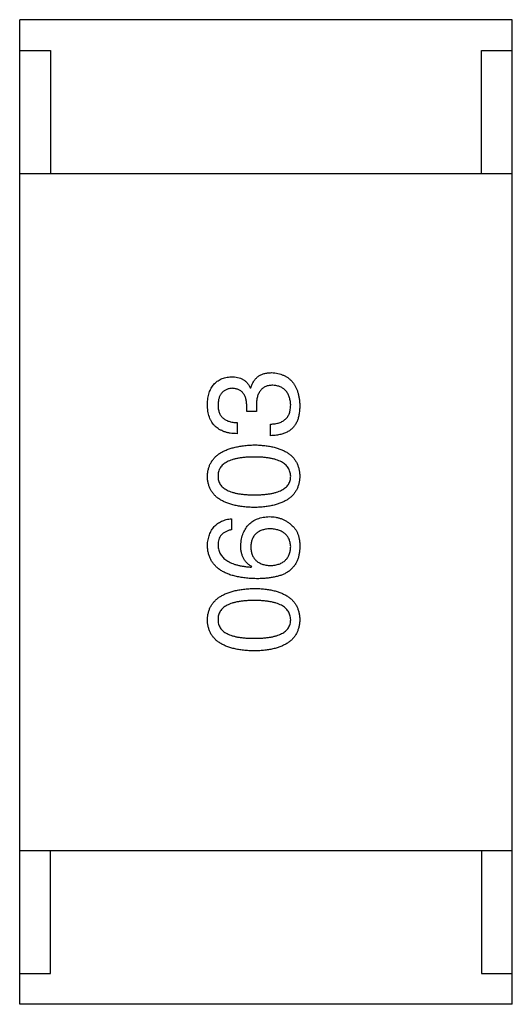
# Model space of a CAD drawing. Header units: millimetres. Extents: x 42 to 554, y 166 to 335.
# Tile 133 of 256: x 440.773 to 441.573, y 212.983 to 214.583. Entities that reach past the tile are written whole.
import ezdxf

# ---------------------------------------------------------------- set-up
doc = ezdxf.new("R2010")
doc.units = ezdxf.units.MM
doc.header["$LTSCALE"] = 30.734
doc.layers.get('0').update_dxf_attribs({"linetype": 'CONTINUOUS'})

msp = doc.modelspace()

# ---------------------------------------------------------------- linework, layer by layer
at = {"linetype": 'Continuous'}
for p, q in [((441.5734, 214.5835), (440.7734, 214.5835)), ((440.7734, 212.9835), (440.7734, 214.5835)), ((441.5734, 212.9835), (441.5734, 214.5835)), ((440.7734, 214.5335), (440.8234, 214.5335)), ((440.8234, 214.5335), (440.8234, 214.3335)), ((441.5234, 214.5335), (441.5734, 214.5335)), ((441.5234, 214.3335), (441.5234, 214.5335)), ((440.7734, 214.3335), (441.5734, 214.3335)), ((441.1479, 213.9853), (441.1487, 213.9853)), ((441.1422, 213.9468), (441.1422, 213.9566)), ((441.1578, 213.9558), (441.1578, 213.9468)), ((441.1578, 213.9468), (441.1422, 213.9468)), ((441.1266, 213.9287), (441.1266, 213.9107)), ((441.1807, 213.9074), (441.1807, 213.9263)), ((441.1176, 213.7726), (441.1176, 213.7546)), ((441.1496, 213.6939), (441.1504, 213.6948)), ((440.7734, 213.2335), (441.5734, 213.2335)), ((440.8234, 213.0335), (440.8234, 213.2335)), ((441.5234, 213.2335), (441.5234, 213.0335)), ((440.7734, 213.0335), (440.8234, 213.0335)), ((441.5234, 213.0335), (441.5734, 213.0335)), ((441.5734, 212.9835), (440.7734, 212.9835))]:
    msp.add_line(p, q, dxfattribs=at)
for points, knots in [([(441.0783, 213.9582), (441.0783, 213.96), (441.0785, 213.9633), (441.0792, 213.9682), (441.08, 213.9727), (441.0812, 213.977), (441.0826, 213.9809), (441.0844, 213.9845), (441.0863, 213.9879), (441.0886, 213.9908), (441.0912, 213.9935), (441.094, 213.9959), (441.0972, 213.9979), (441.1005, 213.9997), (441.1042, 214.0011), (441.1082, 214.0021), (441.1124, 214.0029), (441.1153, 214.0032), (441.1168, 214.0033)], [0, 0, 0, 0, 0.077845, 0.151584, 0.221397, 0.287366, 0.350104, 0.410398, 0.467998, 0.524388, 0.579979, 0.635152, 0.690917, 0.747936, 0.806661, 0.867861, 0.932479, 1, 1, 1, 1]), ([(441.1168, 214.0033), (441.1186, 214.0033), (441.1222, 214.0032), (441.1273, 214.0023), (441.1319, 214.0009), (441.1361, 213.9989), (441.1398, 213.9964), (441.143, 213.9932), (441.1458, 213.9895), (441.1472, 213.9867), (441.1479, 213.9853)], [0, 0, 0, 0, 0.143686, 0.277942, 0.40333, 0.521785, 0.638573, 0.755208, 0.874773, 1, 1, 1, 1]), ([(441.1487, 213.9853), (441.1491, 213.9863), (441.1497, 213.9882), (441.1508, 213.991), (441.1521, 213.9936), (441.1536, 213.996), (441.1552, 213.9982), (441.1569, 214.0003), (441.1588, 214.0021), (441.1608, 214.0038), (441.163, 214.0052), (441.1653, 214.0065), (441.1678, 214.0075), (441.1704, 214.0084), (441.1732, 214.0091), (441.1761, 214.0095), (441.1792, 214.0098), (441.1813, 214.0099), (441.1824, 214.0099)], [0, 0, 0, 0, 0.069445, 0.136039, 0.200011, 0.261745, 0.322328, 0.381403, 0.438864, 0.496655, 0.554398, 0.612391, 0.672266, 0.733005, 0.79604, 0.861293, 0.928785, 1, 1, 1, 1]), ([(441.1824, 214.0099), (441.1841, 214.0097), (441.1876, 214.0095), (441.1927, 214.0086), (441.1974, 214.0074), (441.2018, 214.0057), (441.2059, 214.0037), (441.2096, 214.0013), (441.213, 213.9985), (441.216, 213.9954), (441.2188, 213.9918), (441.2211, 213.9879), (441.2232, 213.9836), (441.2248, 213.9789), (441.2262, 213.9739), (441.2273, 213.9685), (441.228, 213.9626), (441.2282, 213.9586), (441.2283, 213.9566)], [0, 0, 0, 0, 0.068236, 0.132937, 0.194125, 0.253174, 0.310181, 0.365986, 0.421096, 0.476216, 0.532352, 0.590232, 0.649824, 0.71274, 0.778406, 0.848058, 0.921922, 1, 1, 1, 1]), ([(441.1184, 213.9845), (441.1175, 213.9844), (441.1158, 213.9842), (441.1133, 213.9837), (441.1109, 213.9831), (441.1087, 213.9822), (441.1066, 213.9812), (441.1048, 213.9799), (441.1031, 213.9785), (441.1016, 213.9769), (441.1002, 213.9751), (441.099, 213.9731), (441.098, 213.971), (441.0971, 213.9686), (441.0965, 213.9661), (441.096, 213.9633), (441.0956, 213.9604), (441.0955, 213.9584), (441.0955, 213.9574)], [0, 0, 0, 0, 0.067655, 0.132224, 0.194132, 0.253145, 0.309858, 0.366002, 0.421361, 0.47702, 0.532632, 0.590536, 0.65067, 0.713258, 0.779588, 0.848803, 0.921949, 1, 1, 1, 1]), ([(441.1422, 213.9566), (441.1421, 213.9577), (441.1421, 213.9598), (441.1417, 213.9629), (441.1411, 213.9658), (441.1405, 213.9685), (441.1396, 213.9709), (441.1385, 213.9732), (441.1373, 213.9752), (441.1359, 213.9771), (441.1343, 213.9788), (441.1325, 213.9802), (441.1306, 213.9814), (441.1285, 213.9825), (441.1262, 213.9833), (441.1238, 213.9839), (441.1212, 213.9843), (441.1193, 213.9844), (441.1184, 213.9845)], [0, 0, 0, 0, 0.079415, 0.154091, 0.22508, 0.29186, 0.355026, 0.415127, 0.472418, 0.528511, 0.583551, 0.638361, 0.693547, 0.750023, 0.807857, 0.868401, 0.932259, 1, 1, 1, 1]), ([(441.1848, 213.9894), (441.1837, 213.9894), (441.1816, 213.9893), (441.1785, 213.9889), (441.1756, 213.9883), (441.173, 213.9873), (441.1705, 213.9862), (441.1683, 213.9847), (441.1663, 213.983), (441.1645, 213.981), (441.1629, 213.9787), (441.1615, 213.9762), (441.1603, 213.9735), (441.1594, 213.9704), (441.1586, 213.9671), (441.1582, 213.9636), (441.1578, 213.9598), (441.1578, 213.9571), (441.1578, 213.9558)], [0, 0, 0, 0, 0.066518, 0.129194, 0.188613, 0.245254, 0.300032, 0.353805, 0.407079, 0.461108, 0.516272, 0.574141, 0.634837, 0.699275, 0.767504, 0.840272, 0.917505, 1, 1, 1, 1]), ([(441.2135, 213.9574), (441.2134, 213.9586), (441.2133, 213.961), (441.2127, 213.9645), (441.212, 213.9677), (441.2112, 213.9707), (441.2101, 213.9735), (441.2088, 213.9761), (441.2073, 213.9785), (441.2056, 213.9806), (441.2036, 213.9825), (441.2016, 213.9842), (441.1992, 213.9856), (441.1967, 213.9868), (441.194, 213.9878), (441.1911, 213.9886), (441.188, 213.9891), (441.1859, 213.9893), (441.1848, 213.9894)], [0, 0, 0, 0, 0.076694, 0.149502, 0.218019, 0.283183, 0.345589, 0.405199, 0.462852, 0.519478, 0.575313, 0.630559, 0.687006, 0.744638, 0.804006, 0.866059, 0.931486, 1, 1, 1, 1]), ([(441.1266, 213.9107), (441.1247, 213.9108), (441.121, 213.9109), (441.1156, 213.9115), (441.1105, 213.9125), (441.1058, 213.9139), (441.1015, 213.9156), (441.0975, 213.9177), (441.0939, 213.9201), (441.0907, 213.9229), (441.0878, 213.9261), (441.0854, 213.9296), (441.0832, 213.9335), (441.0815, 213.9378), (441.0801, 213.9424), (441.0791, 213.9474), (441.0784, 213.9527), (441.0783, 213.9563), (441.0783, 213.9582)], [0, 0, 0, 0, 0.074804, 0.144899, 0.211458, 0.274554, 0.334363, 0.392059, 0.448123, 0.503024, 0.558154, 0.613471, 0.670844, 0.729926, 0.792003, 0.857405, 0.926768, 1, 1, 1, 1]), ([(441.0955, 213.9574), (441.0955, 213.9563), (441.0955, 213.9541), (441.0959, 213.9509), (441.0965, 213.9479), (441.0974, 213.9452), (441.0984, 213.9426), (441.0998, 213.9403), (441.1014, 213.9382), (441.1032, 213.9363), (441.1053, 213.9346), (441.1077, 213.9331), (441.1102, 213.9318), (441.113, 213.9308), (441.1161, 213.9299), (441.1194, 213.9293), (441.1229, 213.9289), (441.1254, 213.9288), (441.1266, 213.9287)], [0, 0, 0, 0, 0.069877, 0.136363, 0.198671, 0.257968, 0.315462, 0.370709, 0.425568, 0.479847, 0.535753, 0.592303, 0.651386, 0.713311, 0.778642, 0.84836, 0.921866, 1, 1, 1, 1]), ([(441.1807, 213.9263), (441.182, 213.9263), (441.1846, 213.9264), (441.1883, 213.9269), (441.1918, 213.9275), (441.195, 213.9285), (441.198, 213.9296), (441.2007, 213.931), (441.2031, 213.9326), (441.2053, 213.9344), (441.2073, 213.9365), (441.209, 213.9388), (441.2104, 213.9413), (441.2115, 213.9441), (441.2124, 213.9471), (441.213, 213.9503), (441.2134, 213.9538), (441.2135, 213.9562), (441.2135, 213.9574)], [0, 0, 0, 0, 0.07723, 0.149593, 0.217944, 0.282232, 0.34411, 0.402297, 0.458791, 0.513966, 0.568538, 0.623291, 0.679957, 0.737243, 0.798142, 0.86118, 0.928728, 1, 1, 1, 1]), ([(441.2283, 213.9566), (441.2282, 213.9552), (441.2282, 213.9525), (441.228, 213.9485), (441.2276, 213.9448), (441.227, 213.9413), (441.2264, 213.938), (441.2255, 213.935), (441.2246, 213.9321), (441.2237, 213.9304), (441.2233, 213.9295)], [0, 0, 0, 0, 0.15115, 0.29371, 0.429149, 0.55661, 0.677302, 0.791017, 0.898045, 1, 1, 1, 1]), ([(441.2233, 213.9295), (441.2229, 213.9287), (441.2221, 213.9269), (441.2205, 213.9245), (441.2189, 213.9222), (441.217, 213.9201), (441.215, 213.9182), (441.2128, 213.9164), (441.2103, 213.9148), (441.2078, 213.9133), (441.205, 213.912), (441.2021, 213.9108), (441.1989, 213.9099), (441.1956, 213.9091), (441.1922, 213.9084), (441.1885, 213.9079), (441.1847, 213.9076), (441.182, 213.9075), (441.1807, 213.9074)], [0, 0, 0, 0, 0.056906, 0.113264, 0.168825, 0.223843, 0.279195, 0.335267, 0.392098, 0.450414, 0.51054, 0.572219, 0.636652, 0.703156, 0.773102, 0.845505, 0.921063, 1, 1, 1, 1]), ([(441.0783, 213.8417), (441.0784, 213.8436), (441.0786, 213.8474), (441.0797, 213.853), (441.0813, 213.8582), (441.0835, 213.863), (441.0863, 213.8675), (441.0897, 213.8716), (441.0936, 213.8753), (441.0982, 213.8787), (441.1032, 213.8817), (441.1089, 213.8843), (441.1151, 213.8866), (441.1219, 213.8885), (441.1292, 213.89), (441.1371, 213.8912), (441.1456, 213.8921), (441.1515, 213.8923), (441.1545, 213.8925)], [0, 0, 0, 0, 0.057415, 0.112361, 0.16496, 0.216437, 0.267441, 0.318839, 0.371478, 0.426325, 0.483626, 0.544235, 0.608673, 0.677374, 0.750405, 0.828394, 0.911525, 1, 1, 1, 1]), ([(441.1545, 213.8925), (441.1574, 213.8924), (441.1631, 213.8922), (441.1714, 213.8914), (441.1792, 213.8903), (441.1863, 213.8888), (441.1929, 213.8869), (441.199, 213.8847), (441.2045, 213.8821), (441.2094, 213.8791), (441.2138, 213.8757), (441.2176, 213.872), (441.2208, 213.8678), (441.2235, 213.8633), (441.2255, 213.8584), (441.227, 213.8532), (441.228, 213.8475), (441.2282, 213.8436), (441.2283, 213.8417)], [0, 0, 0, 0, 0.08769, 0.170218, 0.24749, 0.319818, 0.387758, 0.451391, 0.511445, 0.568185, 0.622681, 0.67526, 0.726746, 0.778428, 0.830764, 0.884397, 0.940866, 1, 1, 1, 1]), ([(441.1545, 213.8728), (441.1521, 213.8728), (441.1475, 213.8727), (441.1408, 213.8724), (441.1346, 213.8718), (441.1288, 213.8709), (441.1235, 213.8698), (441.1186, 213.8685), (441.1142, 213.867), (441.1103, 213.8651), (441.1068, 213.863), (441.1037, 213.8607), (441.1012, 213.8582), (441.0991, 213.8554), (441.0974, 213.8523), (441.0963, 213.8489), (441.0956, 213.8454), (441.0955, 213.8429), (441.0955, 213.8417)], [0, 0, 0, 0, 0.095719, 0.185854, 0.269738, 0.347952, 0.420315, 0.487894, 0.550245, 0.608186, 0.662454, 0.713283, 0.761375, 0.808209, 0.854301, 0.901312, 0.949396, 1, 1, 1, 1]), ([(441.2135, 213.8417), (441.2134, 213.8429), (441.2133, 213.8454), (441.2125, 213.8489), (441.2112, 213.8523), (441.2096, 213.8553), (441.2074, 213.8582), (441.2048, 213.8607), (441.2018, 213.8631), (441.1983, 213.8651), (441.1944, 213.867), (441.19, 213.8685), (441.1851, 213.8699), (441.1799, 213.8709), (441.1742, 213.8718), (441.168, 213.8724), (441.1614, 213.8727), (441.1568, 213.8728), (441.1545, 213.8728)], [0, 0, 0, 0, 0.050879, 0.099377, 0.146973, 0.193618, 0.240619, 0.289461, 0.34047, 0.395283, 0.453059, 0.515633, 0.582666, 0.655287, 0.732971, 0.815933, 0.905166, 1, 1, 1, 1]), ([(441.1545, 213.7908), (441.1514, 213.7909), (441.1455, 213.7911), (441.137, 213.7919), (441.129, 213.793), (441.1216, 213.7945), (441.1148, 213.7964), (441.1085, 213.7986), (441.1028, 213.8012), (441.0977, 213.8042), (441.0932, 213.8076), (441.0893, 213.8113), (441.086, 213.8155), (441.0832, 213.82), (441.0811, 213.8249), (441.0795, 213.8301), (441.0785, 213.8358), (441.0783, 213.8397), (441.0783, 213.8417)], [0, 0, 0, 0, 0.088823, 0.172287, 0.250296, 0.323438, 0.392244, 0.456221, 0.516635, 0.573871, 0.628, 0.680335, 0.731489, 0.782557, 0.834044, 0.886738, 0.942089, 1, 1, 1, 1]), ([(441.0955, 213.8417), (441.0955, 213.8404), (441.0956, 213.838), (441.0963, 213.8346), (441.0974, 213.8313), (441.0991, 213.8283), (441.1012, 213.8256), (441.1037, 213.8231), (441.1068, 213.8208), (441.1103, 213.8188), (441.1142, 213.817), (441.1186, 213.8155), (441.1235, 213.8142), (441.1288, 213.8131), (441.1346, 213.8123), (441.1408, 213.8118), (441.1475, 213.8114), (441.1521, 213.8113), (441.1545, 213.8113)], [0, 0, 0, 0, 0.049764, 0.097007, 0.143217, 0.188577, 0.235116, 0.282997, 0.333719, 0.387776, 0.445989, 0.508679, 0.576563, 0.649481, 0.728235, 0.812722, 0.903548, 1, 1, 1, 1]), ([(441.1545, 213.8113), (441.1569, 213.8113), (441.1615, 213.8114), (441.1682, 213.8118), (441.1744, 213.8123), (441.1802, 213.8131), (441.1855, 213.8142), (441.1904, 213.8155), (441.1948, 213.817), (441.1987, 213.8188), (441.2022, 213.8208), (441.2052, 213.8231), (441.2078, 213.8256), (441.2098, 213.8283), (441.2115, 213.8313), (441.2127, 213.8346), (441.2134, 213.838), (441.2134, 213.8404), (441.2135, 213.8417)], [0, 0, 0, 0, 0.096457, 0.187288, 0.27178, 0.350132, 0.423455, 0.491343, 0.554037, 0.612253, 0.666313, 0.717038, 0.764921, 0.811214, 0.856775, 0.902988, 0.950234, 1, 1, 1, 1]), ([(441.2283, 213.8417), (441.2282, 213.8397), (441.228, 213.8358), (441.227, 213.8302), (441.2255, 213.8249), (441.2235, 213.82), (441.2208, 213.8155), (441.2176, 213.8113), (441.2138, 213.8076), (441.2094, 213.8043), (441.2045, 213.8012), (441.199, 213.7986), (441.1929, 213.7964), (441.1863, 213.7945), (441.1792, 213.793), (441.1714, 213.7919), (441.1631, 213.7911), (441.1574, 213.7909), (441.1545, 213.7908)], [0, 0, 0, 0, 0.059135, 0.115606, 0.169241, 0.221578, 0.273261, 0.324749, 0.377329, 0.431642, 0.488541, 0.548597, 0.612232, 0.680174, 0.752504, 0.829777, 0.912307, 1, 1, 1, 1]), ([(441.0783, 213.7292), (441.0784, 213.7308), (441.0786, 213.7339), (441.0793, 213.7384), (441.0803, 213.7426), (441.0816, 213.7466), (441.0831, 213.7503), (441.0849, 213.7537), (441.0869, 213.7569), (441.0892, 213.7598), (441.0919, 213.7623), (441.0948, 213.7646), (441.0979, 213.7667), (441.1013, 213.7684), (441.105, 213.7699), (441.109, 213.7711), (441.1132, 213.7721), (441.1161, 213.7724), (441.1176, 213.7726)], [0, 0, 0, 0, 0.073784, 0.144317, 0.211047, 0.274818, 0.336501, 0.395724, 0.453465, 0.510016, 0.566585, 0.622844, 0.680328, 0.739335, 0.800408, 0.863904, 0.93053, 1, 1, 1, 1]), ([(441.1324, 213.7292), (441.1325, 213.731), (441.1328, 213.7346), (441.1337, 213.7397), (441.1349, 213.7445), (441.1364, 213.749), (441.1383, 213.7531), (441.1404, 213.7569), (441.1429, 213.7603), (441.1456, 213.7634), (441.1487, 213.7662), (441.1521, 213.7686), (441.1558, 213.7707), (441.1599, 213.7725), (441.1643, 213.7738), (441.1689, 213.7749), (441.1739, 213.7756), (441.1773, 213.7758), (441.1791, 213.7759)], [0, 0, 0, 0, 0.074228, 0.144548, 0.211288, 0.274576, 0.335162, 0.393915, 0.450599, 0.506657, 0.562409, 0.618617, 0.676096, 0.735061, 0.79654, 0.860906, 0.928473, 1, 1, 1, 1]), ([(441.1791, 213.7759), (441.1808, 213.7758), (441.1843, 213.7758), (441.1894, 213.7751), (441.1943, 213.7739), (441.199, 213.7723), (441.2035, 213.7702), (441.2079, 213.7677), (441.2121, 213.7647), (441.2147, 213.7623), (441.216, 213.7611)], [0, 0, 0, 0, 0.12904, 0.253809, 0.377066, 0.499122, 0.621469, 0.744665, 0.870607, 1, 1, 1, 1]), ([(441.216, 213.7611), (441.217, 213.7602), (441.2191, 213.7583), (441.2217, 213.7548), (441.224, 213.7509), (441.2257, 213.7465), (441.227, 213.7416), (441.2279, 213.7363), (441.2284, 213.7304), (441.2283, 213.7264), (441.2283, 213.7243)], [0, 0, 0, 0, 0.105033, 0.21147, 0.321511, 0.438526, 0.563605, 0.698055, 0.843218, 1, 1, 1, 1]), ([(441.1176, 213.7546), (441.1159, 213.7542), (441.1125, 213.7535), (441.108, 213.7516), (441.1041, 213.7492), (441.1009, 213.7463), (441.0984, 213.7428), (441.0967, 213.7387), (441.0956, 213.7341), (441.0955, 213.7309), (441.0955, 213.7292)], [0, 0, 0, 0, 0.1439, 0.274233, 0.394478, 0.509388, 0.621911, 0.738504, 0.863414, 1, 1, 1, 1]), ([(441.1799, 213.7562), (441.1787, 213.7561), (441.1763, 213.756), (441.1728, 213.7555), (441.1696, 213.7547), (441.1666, 213.7538), (441.1638, 213.7527), (441.1613, 213.7514), (441.159, 213.7498), (441.1569, 213.7481), (441.1551, 213.7461), (441.1535, 213.744), (441.1521, 213.7416), (441.1509, 213.739), (441.15, 213.7362), (441.1494, 213.7332), (441.1489, 213.73), (441.1488, 213.7278), (441.1487, 213.7267)], [0, 0, 0, 0, 0.076288, 0.14871, 0.216387, 0.281386, 0.342528, 0.402111, 0.4591, 0.514852, 0.569974, 0.625644, 0.682226, 0.740156, 0.800362, 0.863471, 0.930116, 1, 1, 1, 1]), ([(441.2135, 213.7275), (441.2134, 213.7286), (441.2132, 213.7308), (441.2127, 213.7339), (441.2119, 213.7368), (441.2109, 213.7395), (441.2096, 213.742), (441.2081, 213.7443), (441.2063, 213.7464), (441.2043, 213.7483), (441.2021, 213.75), (441.1996, 213.7515), (441.1969, 213.7528), (441.1939, 213.7539), (441.1908, 213.7548), (441.1874, 213.7555), (441.1837, 213.756), (441.1812, 213.7561), (441.1799, 213.7562)], [0, 0, 0, 0, 0.066682, 0.130303, 0.190802, 0.248749, 0.30534, 0.361219, 0.415721, 0.471765, 0.528279, 0.586428, 0.64659, 0.710143, 0.776461, 0.846692, 0.921137, 1, 1, 1, 1]), ([(441.1578, 213.6751), (441.1546, 213.6752), (441.1485, 213.6754), (441.1397, 213.6762), (441.1314, 213.6774), (441.1237, 213.679), (441.1166, 213.6809), (441.1102, 213.6833), (441.1043, 213.6861), (441.099, 213.6893), (441.0942, 213.6929), (441.0902, 213.6969), (441.0866, 213.7013), (441.0837, 213.7061), (441.0814, 213.7113), (441.0797, 213.7169), (441.0786, 213.7229), (441.0784, 213.7271), (441.0783, 213.7292)], [0, 0, 0, 0, 0.087517, 0.169686, 0.246944, 0.319347, 0.387088, 0.450961, 0.511075, 0.567974, 0.622351, 0.675039, 0.726853, 0.778688, 0.83093, 0.884738, 0.941043, 1, 1, 1, 1]), ([(441.0955, 213.7292), (441.0956, 213.7279), (441.0958, 213.7253), (441.0966, 213.7217), (441.0978, 213.7182), (441.0994, 213.715), (441.1014, 213.7119), (441.1038, 213.7092), (441.1066, 213.7066), (441.1098, 213.7043), (441.1134, 213.7022), (441.1174, 213.7003), (441.1218, 213.6987), (441.1266, 213.6973), (441.1318, 213.6961), (441.1374, 213.6951), (441.1433, 213.6944), (441.1474, 213.6941), (441.1496, 213.6939)], [0, 0, 0, 0, 0.054741, 0.107075, 0.158339, 0.208382, 0.258772, 0.310045, 0.362765, 0.417822, 0.475982, 0.537466, 0.602901, 0.673037, 0.747247, 0.826291, 0.910782, 1, 1, 1, 1]), ([(441.1504, 213.6948), (441.149, 213.6956), (441.1461, 213.6973), (441.1424, 213.7005), (441.1393, 213.7041), (441.1367, 213.7083), (441.1348, 213.7129), (441.1333, 213.7179), (441.1325, 213.7234), (441.1324, 213.7272), (441.1324, 213.7292)], [0, 0, 0, 0, 0.122276, 0.239997, 0.35611, 0.473903, 0.59404, 0.720428, 0.855383, 1, 1, 1, 1]), ([(441.1487, 213.7267), (441.1488, 213.7256), (441.1489, 213.7233), (441.1494, 213.72), (441.15, 213.7169), (441.151, 213.7141), (441.1521, 213.7114), (441.1536, 213.709), (441.1552, 213.7068), (441.1571, 213.7048), (441.1592, 213.7029), (441.1616, 213.7014), (441.1642, 213.7), (441.1671, 213.6988), (441.1701, 213.6979), (441.1734, 213.6971), (441.177, 213.6966), (441.1795, 213.6965), (441.1807, 213.6964)], [0, 0, 0, 0, 0.070453, 0.136523, 0.199866, 0.260392, 0.318446, 0.374657, 0.430182, 0.485556, 0.541071, 0.598396, 0.657208, 0.718642, 0.783247, 0.851631, 0.923928, 1, 1, 1, 1]), ([(441.1807, 213.6964), (441.182, 213.6965), (441.1845, 213.6966), (441.1882, 213.6972), (441.1916, 213.6979), (441.1947, 213.6989), (441.1976, 213.7), (441.2003, 213.7015), (441.2027, 213.7031), (441.2049, 213.705), (441.2069, 213.707), (441.2085, 213.7093), (441.21, 213.7118), (441.2112, 213.7145), (441.2122, 213.7175), (441.2128, 213.7206), (441.2134, 213.724), (441.2134, 213.7263), (441.2135, 213.7275)], [0, 0, 0, 0, 0.076467, 0.148148, 0.216496, 0.280559, 0.342274, 0.401168, 0.458322, 0.514073, 0.569257, 0.62465, 0.68124, 0.739113, 0.799947, 0.862804, 0.929597, 1, 1, 1, 1]), ([(441.2283, 213.7243), (441.2281, 213.7222), (441.2279, 213.7182), (441.2268, 213.7124), (441.2252, 213.7069), (441.223, 213.7019), (441.2203, 213.6972), (441.2169, 213.693), (441.2131, 213.6891), (441.2101, 213.6869), (441.2086, 213.6857)], [0, 0, 0, 0, 0.137449, 0.267856, 0.393219, 0.514735, 0.63397, 0.753734, 0.874967, 1, 1, 1, 1]), ([(441.2086, 213.6857), (441.207, 213.6849), (441.2038, 213.6831), (441.1986, 213.6809), (441.1929, 213.6791), (441.1867, 213.6777), (441.1802, 213.6765), (441.1731, 213.6757), (441.1656, 213.6751), (441.1604, 213.6751), (441.1578, 213.6751)], [0, 0, 0, 0, 0.101889, 0.209155, 0.322694, 0.442863, 0.569758, 0.70479, 0.848502, 1, 1, 1, 1]), ([(441.0783, 213.6085), (441.0784, 213.6105), (441.0786, 213.6143), (441.0797, 213.6198), (441.0813, 213.625), (441.0835, 213.6299), (441.0863, 213.6343), (441.0897, 213.6384), (441.0936, 213.6421), (441.0982, 213.6455), (441.1032, 213.6485), (441.1089, 213.6512), (441.1151, 213.6534), (441.1219, 213.6553), (441.1292, 213.6569), (441.1371, 213.6581), (441.1456, 213.6589), (441.1515, 213.6592), (441.1545, 213.6593)], [0, 0, 0, 0, 0.057415, 0.112361, 0.16496, 0.216437, 0.267441, 0.318839, 0.371478, 0.426325, 0.483626, 0.544235, 0.608673, 0.677374, 0.750405, 0.828394, 0.911525, 1, 1, 1, 1]), ([(441.1545, 213.6593), (441.1574, 213.6592), (441.1631, 213.659), (441.1714, 213.6583), (441.1792, 213.6572), (441.1863, 213.6556), (441.1929, 213.6538), (441.199, 213.6515), (441.2045, 213.6489), (441.2094, 213.6459), (441.2138, 213.6426), (441.2176, 213.6388), (441.2208, 213.6347), (441.2235, 213.6302), (441.2255, 213.6253), (441.227, 213.62), (441.228, 213.6144), (441.2282, 213.6105), (441.2283, 213.6085)], [0, 0, 0, 0, 0.08769, 0.170218, 0.24749, 0.319818, 0.387758, 0.451391, 0.511445, 0.568185, 0.622681, 0.67526, 0.726746, 0.778428, 0.830764, 0.884397, 0.940866, 1, 1, 1, 1]), ([(441.1545, 213.6397), (441.1521, 213.6396), (441.1475, 213.6396), (441.1408, 213.6392), (441.1346, 213.6386), (441.1288, 213.6378), (441.1235, 213.6367), (441.1186, 213.6354), (441.1142, 213.6338), (441.1103, 213.632), (441.1068, 213.6299), (441.1037, 213.6276), (441.1012, 213.625), (441.0991, 213.6222), (441.0974, 213.6191), (441.0963, 213.6158), (441.0956, 213.6122), (441.0955, 213.6098), (441.0955, 213.6085)], [0, 0, 0, 0, 0.095719, 0.185854, 0.269738, 0.347952, 0.420315, 0.487894, 0.550245, 0.608186, 0.662454, 0.713283, 0.761375, 0.808209, 0.854301, 0.901312, 0.949396, 1, 1, 1, 1]), ([(441.2135, 213.6085), (441.2134, 213.6098), (441.2133, 213.6122), (441.2125, 213.6158), (441.2112, 213.6191), (441.2096, 213.6222), (441.2074, 213.625), (441.2048, 213.6276), (441.2018, 213.6299), (441.1983, 213.632), (441.1944, 213.6338), (441.19, 213.6354), (441.1851, 213.6367), (441.1799, 213.6378), (441.1742, 213.6386), (441.168, 213.6392), (441.1614, 213.6396), (441.1568, 213.6396), (441.1545, 213.6397)], [0, 0, 0, 0, 0.050879, 0.099377, 0.146973, 0.193618, 0.240619, 0.289461, 0.34047, 0.395283, 0.453059, 0.515633, 0.582666, 0.655287, 0.732971, 0.815933, 0.905166, 1, 1, 1, 1]), ([(441.1545, 213.5577), (441.1514, 213.5578), (441.1455, 213.558), (441.137, 213.5588), (441.129, 213.5598), (441.1216, 213.5614), (441.1148, 213.5632), (441.1085, 213.5655), (441.1028, 213.5681), (441.0977, 213.5711), (441.0932, 213.5744), (441.0893, 213.5782), (441.086, 213.5823), (441.0832, 213.5868), (441.0811, 213.5918), (441.0795, 213.597), (441.0785, 213.6026), (441.0783, 213.6065), (441.0783, 213.6085)], [0, 0, 0, 0, 0.088823, 0.172287, 0.250296, 0.323438, 0.392244, 0.456221, 0.516635, 0.573871, 0.628, 0.680335, 0.731489, 0.782557, 0.834044, 0.886738, 0.942089, 1, 1, 1, 1]), ([(441.0955, 213.6085), (441.0955, 213.6073), (441.0956, 213.6049), (441.0963, 213.6014), (441.0974, 213.5982), (441.0991, 213.5952), (441.1012, 213.5924), (441.1037, 213.5899), (441.1068, 213.5877), (441.1103, 213.5857), (441.1142, 213.5839), (441.1186, 213.5823), (441.1235, 213.5811), (441.1288, 213.58), (441.1346, 213.5792), (441.1408, 213.5786), (441.1475, 213.5782), (441.1521, 213.5782), (441.1545, 213.5782)], [0, 0, 0, 0, 0.049764, 0.097007, 0.143217, 0.188577, 0.235116, 0.282997, 0.333719, 0.387776, 0.445989, 0.508679, 0.576563, 0.649481, 0.728235, 0.812722, 0.903548, 1, 1, 1, 1]), ([(441.1545, 213.5782), (441.1569, 213.5782), (441.1615, 213.5782), (441.1682, 213.5786), (441.1744, 213.5792), (441.1802, 213.58), (441.1855, 213.5811), (441.1904, 213.5823), (441.1948, 213.5839), (441.1987, 213.5857), (441.2022, 213.5877), (441.2052, 213.5899), (441.2078, 213.5924), (441.2098, 213.5952), (441.2115, 213.5982), (441.2127, 213.6014), (441.2134, 213.6049), (441.2134, 213.6073), (441.2135, 213.6085)], [0, 0, 0, 0, 0.096457, 0.187288, 0.27178, 0.350132, 0.423455, 0.491343, 0.554037, 0.612253, 0.666313, 0.717038, 0.764921, 0.811214, 0.856775, 0.902988, 0.950234, 1, 1, 1, 1]), ([(441.2283, 213.6085), (441.2282, 213.6065), (441.228, 213.6026), (441.227, 213.597), (441.2255, 213.5918), (441.2235, 213.5869), (441.2208, 213.5823), (441.2176, 213.5782), (441.2138, 213.5744), (441.2094, 213.5711), (441.2045, 213.5681), (441.199, 213.5655), (441.1929, 213.5632), (441.1863, 213.5614), (441.1792, 213.5598), (441.1714, 213.5588), (441.1631, 213.558), (441.1574, 213.5578), (441.1545, 213.5577)], [0, 0, 0, 0, 0.059135, 0.115606, 0.169241, 0.221578, 0.273261, 0.324749, 0.377329, 0.431642, 0.488541, 0.548597, 0.612232, 0.680174, 0.752504, 0.829777, 0.912307, 1, 1, 1, 1])]:
    msp.add_open_spline(points, degree=3, knots=knots, dxfattribs=at)

doc.saveas('drawing.dxf')
